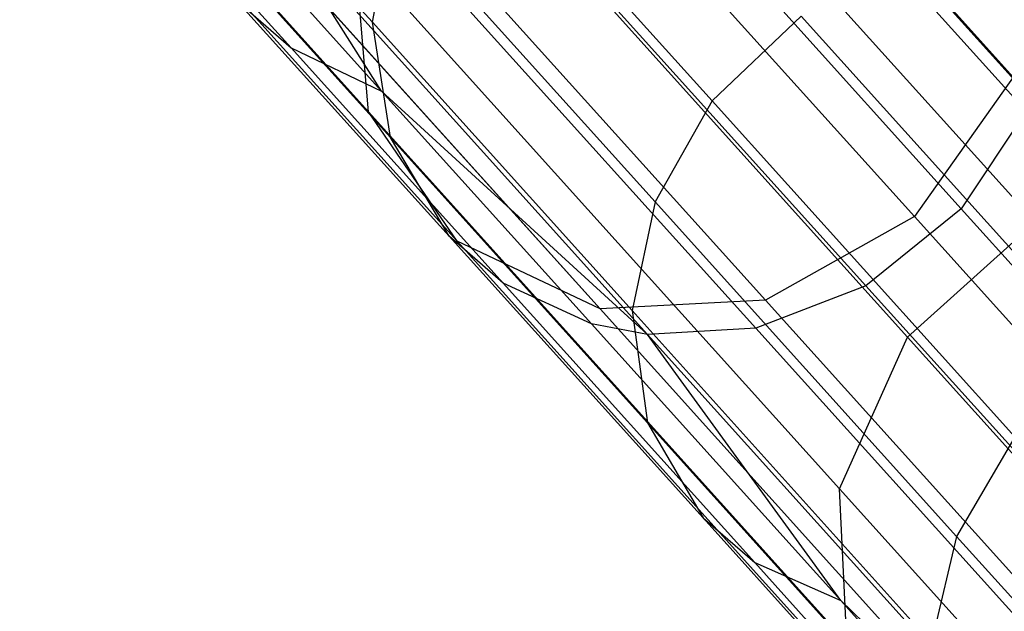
# Model space of a CAD drawing. Extents: x 0.3 to 7.1, y -3.38 to 3.38.
# Tile 174 of 256: x 1.47 to 1.75, y 2.08 to 2.25. Entities that reach past the tile are written whole.
import ezdxf

# ---------------------------------------------------------------- set-up
doc = ezdxf.new("R2010")
doc.units = 0
doc.header["$LTSCALE"] = 2.54
doc.layers.get('0').update_dxf_attribs({"linetype": 'CONTINUOUS'})

# ---------------------------------------------------------------- blocks, each defined once
blk = doc.blocks.new('SINGLES_B_BB_STL')
at = {"color": 0}
for p, q in [((1.6207, 2.34095, 15.72064), (1.75677, 2.18983, 15.34353)), ((1.6207, 2.34095, 15.72064), (1.75677, 2.18983, 15.34353)), ((1.75677, 2.18983, 12.91774), (1.6207, 2.34095, 12.54063)), ((1.75677, 2.18983, 12.91774), (1.6207, 2.34095, 12.54063)), ((1.75428, 2.22073, 40.24247), (1.65034, 2.33617, 39.83235)), ((1.75428, 2.22073, 40.24247), (1.65034, 2.33617, 39.83235)), ((1.65757, 2.33369, 16.17439), (1.75068, 2.23028, 15.79699)), ((1.65757, 2.33369, 16.17439), (1.75068, 2.23028, 15.79699)), ((1.75068, 2.23028, 12.46428), (1.65757, 2.33369, 12.08688)), ((1.75068, 2.23028, 12.46428), (1.65757, 2.33369, 12.08688)), ((1.47386, 2.32853, 16.13981), (1.57102, 2.22062, 15.74599)), ((1.47386, 2.32853, 16.13981), (1.57102, 2.22062, 15.74599)), ((1.57102, 2.22062, 12.51528), (1.47386, 2.32853, 12.12146)), ((1.57102, 2.22062, 12.51528), (1.47386, 2.32853, 12.12146)), ((1.57212, 2.24556, 40.30919), (1.51119, 2.31324, 40.09562)), ((1.57212, 2.24556, 40.30919), (1.51119, 2.31324, 40.09562)), ((1.58513, 2.30892, 15.72064), (1.7212, 2.1578, 15.34353)), ((1.58513, 2.30892, 15.72064), (1.7212, 2.1578, 15.34353)), ((1.7212, 2.1578, 12.91774), (1.58513, 2.30892, 12.54063)), ((1.7212, 2.1578, 12.91774), (1.58513, 2.30892, 12.54063)), ((1.7362, 2.19353, 40.23862), (1.6326, 2.30859, 39.82986)), ((1.7362, 2.19353, 40.23862), (1.6326, 2.30859, 39.82986)), ((1.66681, 2.22361, 40.5311), (1.59361, 2.30491, 40.32333)), ((1.66681, 2.22361, 40.5311), (1.59361, 2.30491, 40.32333)), ((1.72313, 2.19143, 15.8017), (1.63039, 2.29442, 16.17758)), ((1.72313, 2.19143, 15.8017), (1.63039, 2.29442, 16.17758)), ((1.63039, 2.29442, 12.08369), (1.72313, 2.19143, 12.45957)), ((1.63039, 2.29442, 12.08369), (1.72313, 2.19143, 12.45957)), ((1.50011, 2.29076, 16.15306), (1.59572, 2.18457, 15.76553)), ((1.50011, 2.29076, 16.15306), (1.59572, 2.18457, 15.76553)), ((1.59572, 2.18457, 12.49574), (1.50011, 2.29076, 12.10821)), ((1.59572, 2.18457, 12.49574), (1.50011, 2.29076, 12.10821)), ((1.54948, 2.23844, 40.06487), (1.50196, 2.29122, 39.85129)), ((1.54948, 2.23844, 40.06487), (1.50196, 2.29122, 39.85129)), ((1.7096, 2.17209, 40.2395), (1.60593, 2.28723, 39.83043)), ((1.7096, 2.17209, 40.2395), (1.60593, 2.28723, 39.83043)), ((1.57718, 2.21341, 40.29623), (1.51689, 2.28037, 40.08492)), ((1.57718, 2.21341, 40.29623), (1.51689, 2.28037, 40.08492)), ((1.57468, 2.22639, 40.0551), (1.52762, 2.27865, 39.84367)), ((1.57468, 2.22639, 40.0551), (1.52762, 2.27865, 39.84367)), ((1.6488, 2.15849, 40.25404), (1.54381, 2.27508, 39.83979)), ((1.6488, 2.15849, 40.25404), (1.54381, 2.27508, 39.83979)), ((1.57468, 2.22639, 40.0551), (1.54381, 2.27508, 39.83979)), ((1.57468, 2.22639, 40.0551), (1.54381, 2.27508, 39.83979)), ((1.57212, 2.24556, 40.30919), (1.57801, 2.27643, 40.31823)), ((1.57212, 2.24556, 40.30919), (1.57801, 2.27643, 40.31823)), ((1.67896, 2.16024, 40.24506), (1.57478, 2.27594, 39.83401)), ((1.67896, 2.16024, 40.24506), (1.57478, 2.27594, 39.83401)), ((1.65091, 2.19547, 40.52514), (1.57801, 2.27643, 40.31823)), ((1.65091, 2.19547, 40.52514), (1.57801, 2.27643, 40.31823)), ((1.5885, 2.2715, 16.17439), (1.68161, 2.16809, 15.79699)), ((1.5885, 2.2715, 16.17439), (1.68161, 2.16809, 15.79699)), ((1.68161, 2.16809, 12.46428), (1.5885, 2.2715, 12.08688)), ((1.68161, 2.16809, 12.46428), (1.5885, 2.2715, 12.08688)), ((1.54148, 2.27018, 16.16554), (1.63562, 2.16562, 15.78394)), ((1.54148, 2.27018, 16.16554), (1.63562, 2.16562, 15.78394)), ((1.63562, 2.16562, 12.47733), (1.54148, 2.27018, 12.09573)), ((1.63562, 2.16562, 12.47733), (1.54148, 2.27018, 12.09573)), ((1.57102, 2.22062, 15.74599), (1.56721, 2.2655, 15.72978)), ((1.56721, 2.2655, 15.72978), (1.70228, 2.11548, 15.35544)), ((1.56721, 2.2655, 15.72978), (1.70228, 2.11548, 15.35544)), ((1.57102, 2.22062, 15.74599), (1.56721, 2.2655, 15.72978)), ((1.57102, 2.22062, 12.51528), (1.56721, 2.2655, 12.53148)), ((1.70228, 2.11548, 12.90583), (1.56721, 2.2655, 12.53148)), ((1.57102, 2.22062, 12.51528), (1.56721, 2.2655, 12.53148)), ((1.70228, 2.11548, 12.90583), (1.56721, 2.2655, 12.53148)), ((1.80555, 2.16883, 40.724), (1.72151, 2.26216, 40.52649)), ((1.80555, 2.16883, 40.724), (1.72151, 2.26216, 40.52649)), ((1.59356, 2.18588, 40.28129), (1.53402, 2.252, 40.0726)), ((1.53402, 2.252, 40.0726), (1.54948, 2.23844, 40.06487)), ((1.59356, 2.18588, 40.28129), (1.53402, 2.252, 40.0726)), ((1.53402, 2.252, 40.0726), (1.54948, 2.23844, 40.06487)), ((1.6916, 2.24722, 40.53166), (1.66681, 2.22361, 40.5311)), ((1.6916, 2.24722, 40.53166), (1.66681, 2.22361, 40.5311)), ((1.77594, 2.15355, 40.72988), (1.6916, 2.24722, 40.53166)), ((1.77594, 2.15355, 40.72988), (1.6916, 2.24722, 40.53166)), ((1.57718, 2.21341, 40.29623), (1.57212, 2.24556, 40.30919)), ((1.64449, 2.16519, 40.51458), (1.57212, 2.24556, 40.30919)), ((1.57718, 2.21341, 40.29623), (1.57212, 2.24556, 40.30919)), ((1.64449, 2.16519, 40.51458), (1.57212, 2.24556, 40.30919)), ((1.60856, 2.17283, 40.27191), (1.54948, 2.23844, 40.06487)), ((1.54948, 2.23844, 40.06487), (1.57468, 2.22639, 40.0551)), ((1.60856, 2.17283, 40.27191), (1.54948, 2.23844, 40.06487)), ((1.54948, 2.23844, 40.06487), (1.57468, 2.22639, 40.0551)), ((1.75068, 2.23028, 15.79699), (1.72313, 2.19143, 15.8017)), ((1.75068, 2.23028, 15.79699), (1.72313, 2.19143, 15.8017)), ((1.75068, 2.23028, 12.46428), (1.72313, 2.19143, 12.45957)), ((1.75068, 2.23028, 12.46428), (1.72313, 2.19143, 12.45957)), ((1.63315, 2.16145, 40.26006), (1.57468, 2.22639, 40.0551)), ((1.57468, 2.22639, 40.0551), (1.6488, 2.15849, 40.25404)), ((1.63315, 2.16145, 40.26006), (1.57468, 2.22639, 40.0551)), ((1.57468, 2.22639, 40.0551), (1.6488, 2.15849, 40.25404)), ((1.66681, 2.22361, 40.5311), (1.65091, 2.19547, 40.52514)), ((1.66681, 2.22361, 40.5311), (1.65091, 2.19547, 40.52514)), ((1.75112, 2.12997, 40.72924), (1.66681, 2.22361, 40.5311)), ((1.75112, 2.12997, 40.72924), (1.66681, 2.22361, 40.5311)), ((1.59572, 2.18457, 15.76553), (1.57102, 2.22062, 15.74599)), ((1.57102, 2.22062, 15.74599), (1.70433, 2.07257, 15.37654)), ((1.57102, 2.22062, 15.74599), (1.70433, 2.07257, 15.37654)), ((1.59572, 2.18457, 15.76553), (1.57102, 2.22062, 15.74599)), ((1.59572, 2.18457, 12.49574), (1.57102, 2.22062, 12.51528)), ((1.70433, 2.07257, 12.88473), (1.57102, 2.22062, 12.51528)), ((1.59572, 2.18457, 12.49574), (1.57102, 2.22062, 12.51528)), ((1.70433, 2.07257, 12.88473), (1.57102, 2.22062, 12.51528)), ((1.75428, 2.22073, 40.24247), (1.7362, 2.19353, 40.23862)), ((1.75428, 2.22073, 40.24247), (1.7362, 2.19353, 40.23862)), ((1.59356, 2.18588, 40.28129), (1.57718, 2.21341, 40.29623)), ((1.64877, 2.1339, 40.49943), (1.57718, 2.21341, 40.29623)), ((1.59356, 2.18588, 40.28129), (1.57718, 2.21341, 40.29623)), ((1.64877, 2.1339, 40.49943), (1.57718, 2.21341, 40.29623)), ((1.65091, 2.19547, 40.52514), (1.64449, 2.16519, 40.51458)), ((1.65091, 2.19547, 40.52514), (1.64449, 2.16519, 40.51458)), ((1.73487, 2.10222, 40.72246), (1.65091, 2.19547, 40.52514)), ((1.73487, 2.10222, 40.72246), (1.65091, 2.19547, 40.52514)), ((1.7362, 2.19353, 40.23862), (1.7096, 2.17209, 40.2395)), ((1.7362, 2.19353, 40.23862), (1.7096, 2.17209, 40.2395)), ((1.88288, 2.03063, 40.61662), (1.7362, 2.19353, 40.23862)), ((1.88288, 2.03063, 40.61662), (1.7362, 2.19353, 40.23862)), ((1.72313, 2.19143, 15.8017), (1.68161, 2.16809, 15.79699)), ((1.72313, 2.19143, 15.8017), (1.68161, 2.16809, 15.79699)), ((1.72313, 2.19143, 12.45957), (1.68161, 2.16809, 12.46428)), ((1.72313, 2.19143, 12.45957), (1.68161, 2.16809, 12.46428)), ((1.7212, 2.1578, 15.34353), (1.75677, 2.18983, 15.34353)), ((1.7212, 2.1578, 15.34353), (1.75677, 2.18983, 15.34353)), ((1.7212, 2.1578, 12.91774), (1.75677, 2.18983, 12.91774)), ((1.7212, 2.1578, 12.91774), (1.75677, 2.18983, 12.91774)), ((1.85036, 2.05012, 15.44909), (1.72313, 2.19143, 15.8017)), ((1.85036, 2.05012, 15.44909), (1.72313, 2.19143, 15.8017)), ((1.72313, 2.19143, 12.45957), (1.85036, 2.05012, 12.81218)), ((1.72313, 2.19143, 12.45957), (1.85036, 2.05012, 12.81218)), ((1.60856, 2.17283, 40.27191), (1.59356, 2.18588, 40.28129)), ((1.66427, 2.10735, 40.48197), (1.59356, 2.18588, 40.28129)), ((1.60856, 2.17283, 40.27191), (1.59356, 2.18588, 40.28129)), ((1.66427, 2.10735, 40.48197), (1.59356, 2.18588, 40.28129)), ((1.63562, 2.16562, 15.78394), (1.59572, 2.18457, 15.76553)), ((1.59572, 2.18457, 15.76553), (1.72689, 2.03889, 15.40198)), ((1.59572, 2.18457, 15.76553), (1.72689, 2.03889, 15.40198)), ((1.63562, 2.16562, 15.78394), (1.59572, 2.18457, 15.76553)), ((1.63562, 2.16562, 12.47733), (1.59572, 2.18457, 12.49574)), ((1.72689, 2.03889, 12.85928), (1.59572, 2.18457, 12.49574)), ((1.63562, 2.16562, 12.47733), (1.59572, 2.18457, 12.49574)), ((1.72689, 2.03889, 12.85928), (1.59572, 2.18457, 12.49574)), ((1.63315, 2.16145, 40.26006), (1.60856, 2.17283, 40.27191)), ((1.6787, 2.09493, 40.47101), (1.60856, 2.17283, 40.27191)), ((1.63315, 2.16145, 40.26006), (1.60856, 2.17283, 40.27191)), ((1.6787, 2.09493, 40.47101), (1.60856, 2.17283, 40.27191)), ((1.7096, 2.17209, 40.2395), (1.67896, 2.16024, 40.24506)), ((1.7096, 2.17209, 40.2395), (1.67896, 2.16024, 40.24506)), ((1.8564, 2.00905, 40.6178), (1.7096, 2.17209, 40.2395)), ((1.8564, 2.00905, 40.6178), (1.7096, 2.17209, 40.2395)), ((1.68161, 2.16809, 15.79699), (1.63562, 2.16562, 15.78394)), ((1.68161, 2.16809, 15.79699), (1.63562, 2.16562, 15.78394)), ((1.68161, 2.16809, 12.46428), (1.63562, 2.16562, 12.47733)), ((1.68161, 2.16809, 12.46428), (1.63562, 2.16562, 12.47733)), ((1.68161, 2.16809, 15.79699), (1.80935, 2.02622, 15.44295)), ((1.68161, 2.16809, 15.79699), (1.80935, 2.02622, 15.44295)), ((1.80935, 2.02622, 12.81832), (1.68161, 2.16809, 12.46428)), ((1.80935, 2.02622, 12.81832), (1.68161, 2.16809, 12.46428)), ((1.63562, 2.16562, 15.78394), (1.76479, 2.02216, 15.42595)), ((1.63562, 2.16562, 15.78394), (1.76479, 2.02216, 15.42595)), ((1.76479, 2.02216, 12.83532), (1.63562, 2.16562, 12.47733)), ((1.76479, 2.02216, 12.83532), (1.63562, 2.16562, 12.47733)), ((1.72783, 2.07263, 40.71046), (1.64449, 2.16519, 40.51458)), ((1.64449, 2.16519, 40.51458), (1.64877, 2.1339, 40.49943)), ((1.72783, 2.07263, 40.71046), (1.64449, 2.16519, 40.51458)), ((1.64449, 2.16519, 40.51458), (1.64877, 2.1339, 40.49943)), ((1.6488, 2.15849, 40.25404), (1.63315, 2.16145, 40.26006)), ((1.7026, 2.08432, 40.45716), (1.63315, 2.16145, 40.26006)), ((1.6488, 2.15849, 40.25404), (1.63315, 2.16145, 40.26006)), ((1.7026, 2.08432, 40.45716), (1.63315, 2.16145, 40.26006)), ((1.67896, 2.16024, 40.24506), (1.6488, 2.15849, 40.25404)), ((1.67896, 2.16024, 40.24506), (1.6488, 2.15849, 40.25404)), ((1.82646, 1.99642, 40.6252), (1.67896, 2.16024, 40.24506)), ((1.82646, 1.99642, 40.6252), (1.67896, 2.16024, 40.24506)), ((1.79745, 1.99339, 40.63713), (1.6488, 2.15849, 40.25404)), ((1.79745, 1.99339, 40.63713), (1.6488, 2.15849, 40.25404)), ((1.7026, 2.08432, 40.45716), (1.6488, 2.15849, 40.25404)), ((1.7026, 2.08432, 40.45716), (1.6488, 2.15849, 40.25404)), ((1.70228, 2.11548, 15.35544), (1.7212, 2.1578, 15.34353)), ((1.70228, 2.11548, 15.35544), (1.7212, 2.1578, 15.34353)), ((1.70228, 2.11548, 12.90583), (1.7212, 2.1578, 12.91774)), ((1.70228, 2.11548, 12.90583), (1.7212, 2.1578, 12.91774)), ((1.7212, 2.1578, 15.34353), (1.89145, 1.96872, 14.99881)), ((1.7212, 2.1578, 15.34353), (1.89145, 1.96872, 14.99881)), ((1.89145, 1.96872, 13.26245), (1.7212, 2.1578, 12.91774)), ((1.89145, 1.96872, 13.26245), (1.7212, 2.1578, 12.91774)), ((1.73123, 2.04232, 40.69322), (1.64877, 2.1339, 40.49943)), ((1.64877, 2.1339, 40.49943), (1.66427, 2.10735, 40.48197)), ((1.73123, 2.04232, 40.69322), (1.64877, 2.1339, 40.49943)), ((1.64877, 2.1339, 40.49943), (1.66427, 2.10735, 40.48197)), ((1.75112, 2.12997, 40.72924), (1.73487, 2.10222, 40.72246)), ((1.75112, 2.12997, 40.72924), (1.73487, 2.10222, 40.72246)), ((1.70433, 2.07257, 15.37654), (1.70228, 2.11548, 15.35544)), ((1.70228, 2.11548, 15.35544), (1.87127, 1.92779, 15.01325)), ((1.70228, 2.11548, 15.35544), (1.87127, 1.92779, 15.01325)), ((1.70433, 2.07257, 15.37654), (1.70228, 2.11548, 15.35544)), ((1.70433, 2.07257, 12.88473), (1.70228, 2.11548, 12.90583)), ((1.87127, 1.92779, 13.24801), (1.70228, 2.11548, 12.90583)), ((1.70433, 2.07257, 12.88473), (1.70228, 2.11548, 12.90583)), ((1.87127, 1.92779, 13.24801), (1.70228, 2.11548, 12.90583)), ((1.7457, 2.01691, 40.67335), (1.66427, 2.10735, 40.48197)), ((1.66427, 2.10735, 40.48197), (1.6787, 2.09493, 40.47101)), ((1.7457, 2.01691, 40.67335), (1.66427, 2.10735, 40.48197)), ((1.66427, 2.10735, 40.48197), (1.6787, 2.09493, 40.47101)), ((1.73487, 2.10222, 40.72246), (1.72783, 2.07263, 40.71046)), ((1.73487, 2.10222, 40.72246), (1.72783, 2.07263, 40.71046)), ((1.82947, 1.99716, 40.90897), (1.73487, 2.10222, 40.72246)), ((1.82947, 1.99716, 40.90897), (1.73487, 2.10222, 40.72246)), ((1.75949, 2.0052, 40.66089), (1.6787, 2.09493, 40.47101)), ((1.6787, 2.09493, 40.47101), (1.7026, 2.08432, 40.45716)), ((1.75949, 2.0052, 40.66089), (1.6787, 2.09493, 40.47101)), ((1.6787, 2.09493, 40.47101), (1.7026, 2.08432, 40.45716)), ((1.78258, 1.99549, 40.64513), (1.7026, 2.08432, 40.45716)), ((1.7026, 2.08432, 40.45716), (1.79745, 1.99339, 40.63713)), ((1.78258, 1.99549, 40.64513), (1.7026, 2.08432, 40.45716)), ((1.7026, 2.08432, 40.45716), (1.79745, 1.99339, 40.63713))]:
    blk.add_line(p, q, dxfattribs=at)

msp = doc.modelspace()

# ---------------------------------------------------------------- block references
at = {"color": 0}
msp.add_blockref('SINGLES_B_BB_STL', (0, 0), dxfattribs=at)

doc.saveas('drawing.dxf')
